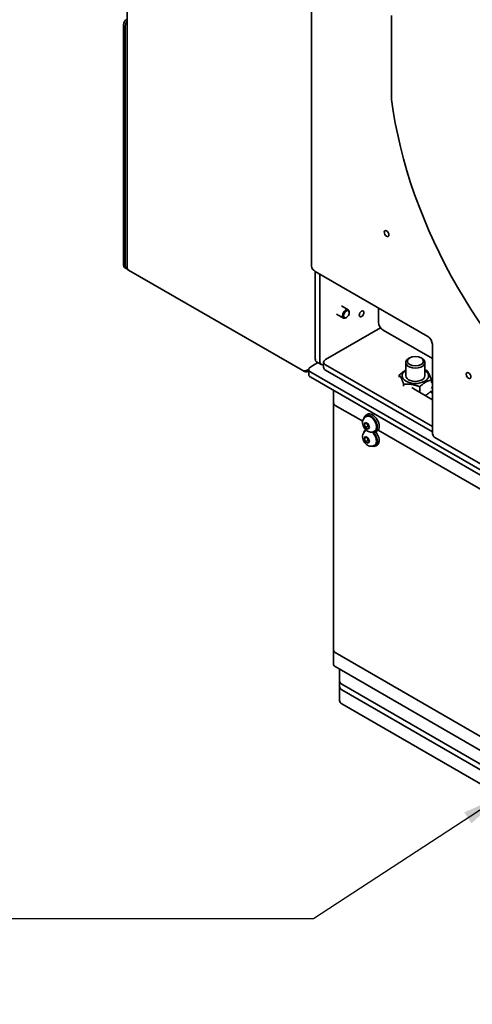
# Model space of a CAD drawing. Header units: millimetres. Extents: x 0 to 5940, y 0 to 4200.
# Tile 19 of 48: x 2665 to 2948, y 1599 to 2215. Entities that reach past the tile are written whole.
import ezdxf

# ---------------------------------------------------------------- set-up
doc = ezdxf.new("R2010")
doc.units = ezdxf.units.MM
doc.header["$LTSCALE"] = 10
doc.layers.add('Simboli(ISO)', color=5, linetype='Continuous', lineweight=18, true_color=0x0000ff)
doc.layers.add('Spigoli visibili(ISO)', color=7, linetype='Continuous', lineweight=35)
doc.styles.add('Corrente-BSI', font='arial.ttf')
doc.dimstyles.new('DEFAULT-ISO$7', dxfattribs={"dimscale": 10, "dimtxt": 3.5, "dimasz": 2.5, "dimexe": 1, "dimexo": 1, "dimgap": 0.762, "dimtad": 1, "dimtoh": 1, "dimrnd": 1e-08, "dimtxsty": 'Corrente-BSI', "dimcen": 0.09, "dimdle": 10, "dimclrd": 7, "dimclre": 7, "dimclrt": 7, "dimazin": 2, "dimtfac": 0.571429, "dimtmove": 0, "dimatfit": 3, "dimfxl": 1, "dimtolj": 1, "dimlwd": 25, "dimlwe": 5, "dimarcsym": 0})

msp = doc.modelspace()

# ---------------------------------------------------------------- linework, layer by layer
at = {"layer": 'Spigoli visibili(ISO)'}
for p, q in [((2732.4, 2872.25), (2732.4, 2059.34)), ((2847.61, 2464.27), (2847.61, 2060.5)), ((2897.68, 2217.16), (2897.68, 2164.72)), ((2730.1, 2211.35), (2730.1, 2061.12)), ((2731.16, 2060.5), (2731.16, 2210.74)), ((2730.72, 2059.74), (2731.78, 2059.13)), ((2732.4, 2060), (2732.27, 2059.92)), ((2732.4, 2059.84), (2732.27, 2059.92)), ((2732.27, 2059.92), (2732.27, 2058.69)), ((2732.27, 2058.69), (2733.28, 2058.11)), ((2842.18, 1995.24), (2733.28, 2058.11)), ((2849.95, 2057.24), (2920.31, 2016.62)), ((2849.95, 2057.24), (2849.95, 2002.53)), ((2852.78, 2055.6), (2852.78, 2000.9)), ((2866.3, 2035.75), (2870.55, 2033.3)), ((2871.17, 2031.52), (2871.17, 2031.93)), ((2889.55, 2025.39), (2889.55, 2034.38)), ((2863.3, 2030.55), (2867.55, 2028.1)), ((2869.4, 2028.46), (2869.05, 2028.25)), ((2856.32, 2002.12), (2890.77, 2022.01)), ((2923.14, 2002.74), (2892.38, 2020.49)), ((2923.14, 2011.72), (2923.14, 1957.01)), ((2847.13, 1997.63), (2851.61, 2000.22)), ((2853.61, 1999.07), (2850.78, 2000.7)), ((2855.15, 2000.49), (2855.15, 1997.22)), ((2906.53, 2000.29), (2906.53, 1991.96)), ((2909, 2003.14), (2908.29, 2002.74)), ((2916.07, 2003.14), (2916.78, 2002.74)), ((2918.53, 2000.29), (2918.53, 1991.96)), ((2842.18, 1995.24), (2843.29, 1994.6)), ((2843.29, 1995.16), (2843.29, 1994.6)), ((2845.29, 1994.74), (2845.95, 1995.13)), ((2845.95, 1992.73), (2845.95, 1996)), ((3238.89, 1768.18), (2847.13, 1994.37)), ((2923.14, 1960.28), (2856.32, 1998.86)), ((2856.32, 1995.59), (2923.14, 1957.01)), ((2847.13, 1991.1), (3238.89, 1764.92)), ((2902.49, 1992.52), (2902.49, 1991.22)), ((2922.43, 1988.04), (2923.14, 1987.63)), ((2922.57, 1989.42), (2922.57, 1988.12)), ((2861.45, 1820.25), (2861.45, 1982.83)), ((2862.33, 1982.32), (3193.96, 1790.85)), ((2905.18, 1986.73), (2905.18, 1985.43)), ((2923.14, 1977.02), (2911.47, 1983.75)), ((2915.22, 1985.18), (2915.22, 1981.59)), ((2923.14, 1981.1), (2921.79, 1981.88)), ((2923.14, 1984.36), (2922.43, 1984.77)), ((2922.43, 1984.77), (2923.14, 1984.36)), ((2861.45, 1811.43), (2861.45, 1974.73)), ((2862.33, 1973.51), (2879.59, 1963.54)), ((2881.38, 1966.32), (2881.91, 1966.62)), ((2882.66, 1967.92), (2881.53, 1967.27)), ((2880.56, 1961.67), (2881.38, 1962.83)), ((2880.56, 1961.67), (2881.98, 1962.49)), ((2881.38, 1959.57), (2880.56, 1961.67)), ((2881.38, 1962.83), (2883.01, 1961.89)), ((2882.85, 1960.41), (2881.38, 1959.57)), ((2883.01, 1958.62), (2881.38, 1959.57)), ((2881.38, 1957.5), (2881.91, 1957.8)), ((2883.01, 1961.89), (2883.83, 1959.78)), ((2883.83, 1959.78), (2883.01, 1958.62)), ((2886.63, 1957.23), (2887.16, 1957.53)), ((2888.66, 1957.53), (2887.53, 1956.88)), ((2889.21, 1957.99), (3164.56, 1799.01)), ((2880.56, 1952.85), (2881.38, 1954.01)), ((2880.56, 1952.85), (2881.98, 1953.67)), ((2881.38, 1950.75), (2880.56, 1952.85)), ((2881.38, 1954.01), (2883.01, 1953.07)), ((2882.85, 1951.6), (2881.38, 1950.75)), ((2883.01, 1953.07), (2883.83, 1950.97)), ((2883.83, 1950.97), (2883.01, 1949.8)), ((2924.8, 1953.35), (3165.21, 1814.55)), ((2883.01, 1949.8), (2881.38, 1950.75)), ((2886.63, 1948.41), (2887.16, 1948.71)), ((2888.66, 1948.71), (2887.53, 1948.06)), ((2862.33, 1819.02), (3193.96, 1627.56)), ((2862.33, 1810.21), (3193.96, 1618.74)), ((2865.11, 1797.8), (2865.11, 1808.6)), ((2865.11, 1788.98), (2865.11, 1801.22)), ((2866.57, 1799.18), (3191.84, 1611.39)), ((3191.84, 1607.96), (2866.57, 1795.75)), ((3191.84, 1599.14), (2866.57, 1786.94))]:
    msp.add_line(p, q, dxfattribs=at)
for centre, major_axis, start_param, end_param in [((2732.22, 2212.58), (-1.5, -2.6), 3.926991, 5.497787), ((2733.28, 2211.96), (1.5, 2.6), 1.212477, 2.356194), ((3042.64, 2107.25), (103.75, -179.7), 4.082377, 5.342401), ((2732.22, 2062.34), (-1.5, -2.6), 5.497787, 6.283185), ((2733.28, 2061.73), (-1.5, -2.6), 5.497787, 6.571994), ((2735.4, 2059.34), (-3, 0), 0, 0.785398), ((2855.61, 2060.5), (-8, 0), 0, 0.785398), ((2869.05, 2030.7), (1.5, 2.6), 5.497787, 10.210176), ((2892.38, 2023.76), (-2, 3.46), 0.785398, 2.356194), ((2920.31, 2013.35), (-2, 3.46), 3.926991, 5.497787), ((2852.78, 2004.16), (-2, -3.46), 5.497787, 6.283185), ((2855.61, 2002.53), (-2, -3.46), 5.497787, 6.903623), ((2859.15, 2000.49), (-4, 0), 5.497787, 7.068583), ((2912.53, 2000.29), (-6, 0), 5.497787, 10.210176), ((2849.95, 1996), (-4, 0), 5.497787, 7.068583), ((2859.15, 1997.22), (-4, 0), 0, 0.785398), ((2912.53, 1991.96), (-8.3, 0), 5.520367, 10.187596), ((2849.95, 1992.73), (-4, 0), 0, 0.785398), ((2912.53, 1991.96), (-6, 0), 6.274714, 9.433249), ((2916.07, 1986.41), (-6.5, 0), 0.49248, 0.785398), ((2864.45, 1974.73), (-3, 0), 0, 0.785398), ((2884.53, 1962.07), (-3, 5.2), 2.62115, 6.87178), ((2884.53, 1962.07), (-2.63, 4.55), 3.141593, 6.283185), ((2885.66, 1962.73), (-3, 5.2), 3.141593, 6.283185), ((2884.53, 1953.26), (-3, 5.2), 0.033521, 0.588595), ((2884.53, 1953.26), (-2.63, 4.55), 6.245103, 6.283185), ((2884.53, 1953.26), (3, -5.2), 5.69459, 8.274022), ((2884.53, 1953.26), (2.62, -4.55), 0, 2.08648), ((2885.66, 1953.91), (3, -5.2), 0, 1.84709), ((2928.8, 1960.28), (-4, -6.93), 5.497787, 6.283185), ((2864.45, 1820.25), (-3, 0), 0, 0.785398), ((2864.45, 1811.43), (-3, 0), 0, 0.785398), ((2870.11, 1801.22), (-5, 0), 0, 0.785398), ((2870.11, 1797.8), (-5, 0), 0, 0.785398), ((2870.11, 1788.98), (-5, 0), 0, 0.785398)]:
    msp.add_ellipse(centre, major_axis=major_axis, ratio=0.57735, start_param=start_param, end_param=end_param, dxfattribs=at)
for centre, major_axis in [((2894.5, 2080.92), (1.03, -1.79)), ((2869.4, 2030.5), (1.25, 2.17)), ((2878.95, 2030.7), (1.03, 1.79)), ((2912.53, 2001.1), (-5, 0)), ((2945.77, 1992.12), (1.03, -1.79))]:
    msp.add_ellipse(centre, major_axis=major_axis, ratio=0.57735, dxfattribs=at)
for points, knots in [([(2845.95, 1996.04), (2845.26, 1995.58), (2844.38, 1995.28), (2843.58, 1995.19), (2843.05, 1995.13), (2842.56, 1995.15), (2842.18, 1995.24)], [0.200048, 0.200048, 0.200048, 0.200048, 1.026322, 1.026322, 1.026322, 1.570796, 1.570796, 1.570796, 1.570796]), ([(2843.29, 1994.6), (2844.23, 1994.31), (2845.17, 1994.49), (2845.76, 1995.11), (2845.83, 1995.19), (2845.89, 1995.26), (2845.95, 1995.35)], [0, 0, 0, 0, 1.026322, 1.026322, 1.026322, 1.144281, 1.144281, 1.144281, 1.144281]), ([(2886.63, 1957.23), (2886.29, 1957.03), (2885.92, 1956.89), (2885.15, 1956.75), (2884.76, 1956.74), (2883.95, 1956.84), (2883.55, 1956.96), (2882.71, 1957.34), (2882.29, 1957.62), (2881.48, 1958.3), (2881.1, 1958.73), (2880.45, 1959.67), (2880.18, 1960.17), (2879.77, 1961.24), (2879.62, 1961.8), (2879.52, 1962.96), (2879.54, 1963.56), (2879.87, 1964.63), (2880.09, 1965.1), (2880.7, 1965.83), (2881.02, 1966.11), (2881.38, 1966.32)], [5.497787, 5.497787, 5.497787, 5.497787, 5.694579, 5.694579, 5.906813, 5.906813, 6.167867, 6.167867, 6.513286, 6.513286, 6.921621, 6.921621, 7.331782, 7.331782, 7.743292, 7.743292, 8.140171, 8.140171, 8.429558, 8.429558, 8.63938, 8.63938, 8.63938, 8.63938]), ([(2886.63, 1948.41), (2886.29, 1948.21), (2885.92, 1948.08), (2885.15, 1947.93), (2884.76, 1947.92), (2883.95, 1948.02), (2883.55, 1948.14), (2882.71, 1948.52), (2882.29, 1948.8), (2881.48, 1949.49), (2881.1, 1949.91), (2880.45, 1950.85), (2880.18, 1951.35), (2879.77, 1952.42), (2879.62, 1952.98), (2879.52, 1954.14), (2879.54, 1954.74), (2879.87, 1955.81), (2880.09, 1956.29), (2880.7, 1957.01), (2881.02, 1957.29), (2881.38, 1957.5)], [5.497787, 5.497787, 5.497787, 5.497787, 5.694579, 5.694579, 5.906813, 5.906813, 6.167867, 6.167867, 6.513286, 6.513286, 6.921621, 6.921621, 7.331782, 7.331782, 7.743292, 7.743292, 8.140171, 8.140171, 8.429558, 8.429558, 8.63938, 8.63938, 8.63938, 8.63938])]:
    msp.add_open_spline(points, degree=3, knots=knots, dxfattribs=at)
for points, weights in [([(2902.49, 1992.52), (2904.66, 1994.49), (2906.53, 1995.51)], [1, 1.08559833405, 1.0764707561]), ([(2918.53, 1995.72), (2919.19, 1995.49), (2919.88, 1995.21)], [1.03318811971, 1.01890410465, 1]), ([(2919.88, 1995.21), (2921.23, 1993.54), (2922.57, 1989.42)], [1, 1.15470053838, 1]), ([(2905.18, 1986.73), (2903.84, 1990.85), (2902.49, 1992.52)], [1, 1.15470053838, 1]), ([(2922.57, 1989.42), (2918.9, 1988.52), (2915.22, 1985.18)], [1, 1.15470053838, 1]), ([(2915.22, 1985.18), (2910.2, 1987.18), (2905.18, 1986.73)], [1, 1.15470053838, 1]), ([(2918.61, 1979.63), (2920.39, 1980.61), (2922.43, 1982.45)], [1.07679319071, 1.08369842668, 1.00501018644]), ([(2882.11, 1962.41), (2882.69, 1961.55), (2882.85, 1960.41)], [1.01523736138, 1.14666441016, 1]), ([(2882.85, 1960.41), (2883.37, 1960.25), (2883.73, 1960.06)], [1, 1.07039454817, 1.07672477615]), ([(2882.11, 1953.59), (2882.69, 1952.73), (2882.85, 1951.6)], [1.01523736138, 1.14666441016, 1]), ([(2882.85, 1951.6), (2883.37, 1951.43), (2883.73, 1951.24)], [1, 1.07039454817, 1.07672477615])]:
    msp.add_rational_spline(points, weights, degree=2, dxfattribs=at)

# ---------------------------------------------------------------- leaders
at = {"layer": 'Simboli(ISO)', "color": 7, "linetype": 'Continuous', "lineweight": 25, "annotation_type": 0, "has_hookline": 1, "hookline_direction": 1, "text_width": 606.13}
msp.add_leader([(2966.28, 1729.37), (2848.83, 1652.49), (2823.83, 1652.49)], dimstyle='DEFAULT-ISO$7', override={"dimgap": 0, "dimtad": 1}, dxfattribs=at)

doc.saveas('drawing.dxf')
